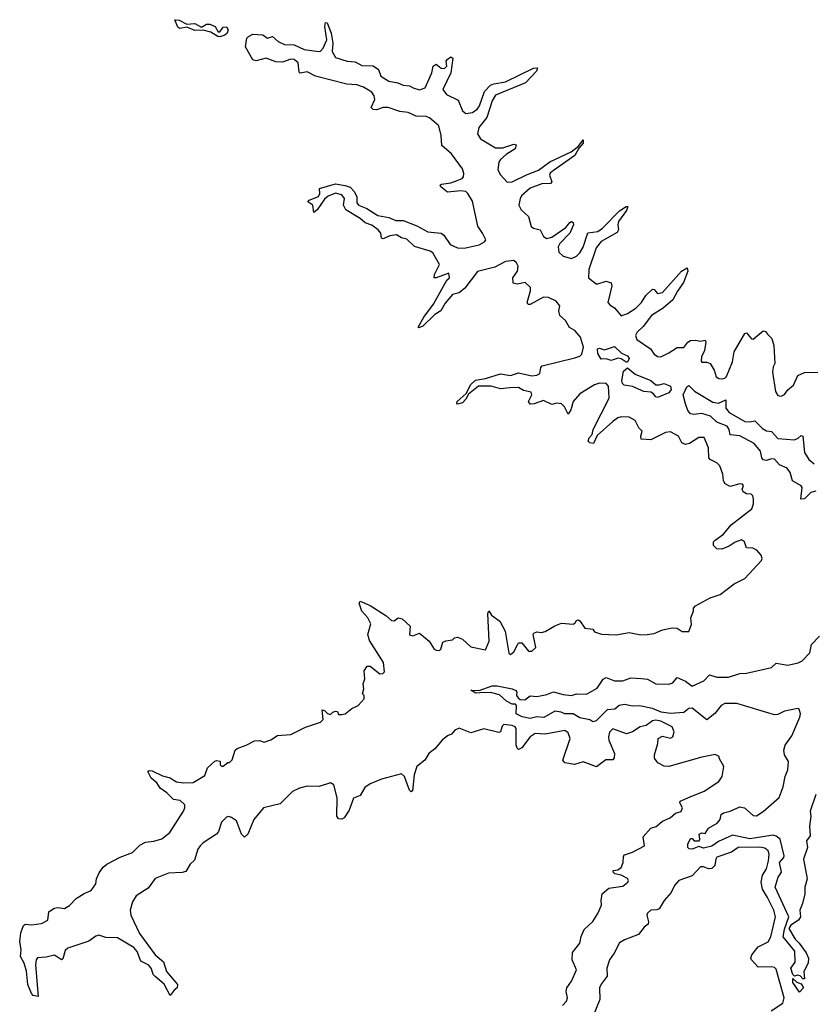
# Model space of a CAD drawing. Extents: x 2219101 to 2444320, y 201258 to 358766.
# Tile 207 of 256: x 2310364 to 2315163, y 338066 to 344027. Entities that reach past the tile are written whole.
import ezdxf

# ---------------------------------------------------------------- set-up
doc = ezdxf.new("R2010")
doc.units = 0

msp = doc.modelspace()

# ---------------------------------------------------------------- linework, layer by layer
at = {"layer": '0CON10XD'}
for points in [[(2311575, 343924.2), (2311562.5, 343925), (2311520.9, 343950.9), (2311475, 343964), (2311425, 343961.2), (2311375, 343982.5), (2311333.3, 343973.3), (2311321.2, 343981.2), (2311303, 344027), (2311330, 344025), (2311375, 344000), (2311425, 344003.3), (2311465, 343982.5), (2311495, 344000), (2311515, 343999.2), (2311546.7, 343985), (2311565, 343952.5), (2311575, 343953.3), (2311595, 343981.2), (2311615, 343983.3), (2311625.8, 343965), (2311620, 343945), (2311605, 343933.1), (2311575, 343924.2)], [(2312335, 343023.2), (2312365, 343012.2), (2312391.8, 342985), (2312406.1, 342955), (2312405, 342918), (2312414.6, 342905), (2312465, 342884.7), (2312532, 342842), (2312598.4, 342828.4), (2312641.4, 342811.4), (2312685, 342810.5), (2312768.8, 342778.8), (2312835, 342743), (2312915, 342733.5), (2312932.3, 342722.3), (2312970.8, 342665), (2313015, 342645.7), (2313055, 342644.2), (2313145, 342664.3), (2313178.3, 342681.7), (2313185.8, 342695), (2313167, 342735), (2313137.4, 342777.4), (2313105, 342927.8), (2313077.9, 342975), (2313065, 342986.1), (2313035, 342991.4), (2312955, 342981.9), (2312913.8, 343015), (2312910, 343025), (2312918.3, 343031.7), (2312975, 343040), (2313013.1, 343053.1), (2313043.3, 343065), (2313050.9, 343075), (2313052.5, 343095), (2313044.2, 343125), (2312978.4, 343215), (2312920, 343265), (2312915.1, 343325), (2312902, 343385), (2312845, 343432.9), (2312825, 343440.5), (2312765, 343442.2), (2312715, 343464.8), (2312665, 343470.3), (2312595, 343494.4), (2312565, 343494.8), (2312525, 343481.8), (2312503.4, 343483.4), (2312492, 343495), (2312515, 343544), (2312511, 343565), (2312495, 343587.5), (2312445, 343618), (2312405, 343631.9), (2312345, 343636), (2312155.2, 343685.2), (2312105, 343711.2), (2312062.9, 343702.9), (2312055, 343710), (2312050, 343765), (2312025, 343785.6), (2312005, 343787.5), (2311955, 343769.6), (2311915, 343771.8), (2311856.8, 343793.2), (2311795, 343778), (2311775, 343783.3), (2311731.7, 343861.7), (2311740, 343915), (2311750, 343925), (2311775, 343938.8), (2311835.8, 343935.8), (2311865, 343914.2), (2311895, 343926), (2311928.8, 343895), (2311967, 343877), (2312025, 343874.1), (2312086, 343846), (2312175, 343834.5), (2312185, 343836.9), (2312202.2, 343855), (2312222.7, 343905), (2312211.5, 343985), (2312215, 344010), (2312225, 344007.5), (2312250.4, 343945), (2312259.4, 343885), (2312255.4, 343835.4), (2312275, 343798.6), (2312346.7, 343775), (2312395, 343771.2), (2312435, 343749.2), (2312505, 343748.6), (2312535.4, 343725.4), (2312551.4, 343685), (2312599.2, 343655), (2312654.1, 343644.1), (2312685, 343630.9), (2312725, 343627.1), (2312746.4, 343613.6), (2312785, 343601.4), (2312818.8, 343615), (2312859.4, 343705), (2312867.5, 343745), (2312885, 343757.5), (2312915, 343734.2), (2312935, 343730.8), (2312950, 343745), (2312946.2, 343775), (2312951.2, 343785), (2312975, 343802.5), (2312986.7, 343795), (2312973.3, 343705), (2312925.5, 343605), (2312948.9, 343575), (2313019.4, 343539.4), (2313045, 343474.4), (2313065, 343459.3), (2313105, 343464.7), (2313134.7, 343485), (2313147.1, 343505), (2313177.7, 343592.3), (2313215, 343630.5), (2313235, 343639.4), (2313305, 343650.9), (2313475, 343732.5), (2313500, 343735), (2313493.1, 343715), (2313426.2, 343643.8), (2313245, 343570.9), (2313224.5, 343535.5), (2313192.2, 343435), (2313142.9, 343375), (2313135.5, 343335), (2313153.1, 343305), (2313245, 343252), (2313288.9, 343251.1), (2313355, 343273.3), (2313370, 343270), (2313363.3, 343245), (2313309.7, 343210.3), (2313275, 343180.5), (2313265.9, 343165), (2313258, 343118), (2313275, 343086.9), (2313315, 343042.9), (2313345, 343044.7), (2313431.5, 343088.5), (2313504.8, 343115.2), (2313574.5, 343165.5), (2313703.3, 343226.7), (2313748, 343262), (2313775, 343300), (2313775, 343280), (2313750.2, 343249.8), (2313725, 343204), (2313595.2, 343114.8), (2313575, 343097.3), (2313571.2, 343085), (2313585.6, 343045), (2313578, 343035), (2313525, 343033.3), (2313455, 343007), (2313405, 342962.3), (2313394.7, 342944.7), (2313386.6, 342905), (2313400.4, 342875), (2313444.7, 342834.7), (2313460.9, 342775), (2313475, 342764.7), (2313514.5, 342754.5), (2313535.7, 342715), (2313555, 342702.7), (2313585, 342710.4), (2313670.4, 342769.6), (2313695, 342798.1), (2313705, 342804.2), (2313715, 342800), (2313716.9, 342785), (2313695.2, 342734.8), (2313635, 342671.8), (2313625, 342650.8), (2313629, 342619), (2313654.4, 342595), (2313705, 342581.8), (2313735, 342594.6), (2313755.8, 342615), (2313775, 342650), (2313803.3, 342736.7), (2313865, 342745.3), (2313893.1, 342765), (2313995, 342868.9), (2314035.6, 342895.6), (2314046.2, 342895), (2314038.3, 342871.7), (2313990.3, 342805), (2313984.7, 342785), (2313988.5, 342755), (2313981.8, 342738.2), (2313885, 342683.2), (2313853.8, 342646.2), (2313809.3, 342515), (2313807.5, 342465), (2313855, 342428.6), (2313865, 342426.9), (2313915, 342443.1), (2313944.3, 342434.3), (2313948.2, 342415), (2313924.2, 342314.2), (2313938.3, 342298.3), (2313965, 342283.3), (2314005, 342234), (2314045, 342248.5), (2314095, 342279.7), (2314128.1, 342315), (2314155, 342357.7), (2314195, 342395.4), (2314205, 342393.1), (2314225, 342370), (2314255, 342376.1), (2314371.8, 342505), (2314405, 342523.8), (2314408.8, 342505), (2314383.4, 342435), (2314346, 342384), (2314319.3, 342330.7), (2314259.7, 342280.3), (2314189.6, 342235), (2314139.6, 342170.4), (2314103.1, 342135), (2314092.5, 342115), (2314100.3, 342090.3), (2314183.1, 342035), (2314205, 342002), (2314225, 341987.1), (2314245, 341986.5), (2314295, 342009.1), (2314345, 342041.9), (2314385, 342042.7), (2314409.4, 342075), (2314425, 342084.4), (2314456.2, 342086.2), (2314485, 342080), (2314515, 342086), (2314518.5, 342075), (2314510.3, 342025), (2314491.3, 341985), (2314490.5, 341960.5), (2314495, 341954.3), (2314525, 341954), (2314545, 341946.2), (2314568.6, 341905), (2314581.2, 341865), (2314597.5, 341855), (2314617.7, 341852.3), (2314634, 341856), (2314642.7, 341867.3), (2314680, 341955), (2314690.8, 342015), (2314755, 342126.2), (2314765, 342131.2), (2314794, 342095), (2314805, 342092.5), (2314865, 342143.8), (2314878.8, 342138.8), (2314892.4, 342122.4), (2314917, 342097), (2314930.9, 342055), (2314936.9, 341945), (2314926.2, 341925), (2314922.1, 341892.1), (2314940, 341775), (2314955, 341752.5), (2314975, 341747.5), (2314995, 341757.5), (2315014.1, 341785.9), (2315048.8, 341815), (2315075, 341872.5), (2315115, 341890), (2315196.4, 341893.6)], [(2313722.9, 339517.1), (2313665, 339527.1), (2313652.8, 339542.8), (2313696.7, 339675), (2313685, 339708.8), (2313665, 339723.3), (2313545, 339700.5), (2313485, 339704.2), (2313455, 339685.6), (2313405, 339618), (2313385, 339608.8), (2313375, 339616.7), (2313369.5, 339635), (2313370.5, 339735), (2313364.2, 339745), (2313345, 339754.5), (2313295, 339760.6), (2313285, 339748.8), (2313275, 339716.2), (2313265, 339710.6), (2313175, 339732.7), (2313095, 339710), (2313025, 339737.1), (2312999.2, 339725), (2312978.9, 339701.1), (2312955, 339691.8), (2312922.2, 339665), (2312877, 339613), (2312842, 339585), (2312816.6, 339543.4), (2312767.5, 339505), (2312752.7, 339455), (2312741.7, 339358.3), (2312735, 339352.5), (2312725, 339362.5), (2312710.3, 339400.3), (2312694.2, 339444.2), (2312675, 339460.5), (2312555, 339427.7), (2312485, 339401.3), (2312452.7, 339377.3), (2312425, 339330), (2312385, 339313.8), (2312358.9, 339241.1), (2312329.2, 339195), (2312315, 339186), (2312295, 339188), (2312283.7, 339203.7), (2312286.2, 339315), (2312265, 339394.2), (2312245, 339406.5), (2312176.5, 339383.5), (2312105, 339386), (2312058.5, 339375), (2312015, 339353.9), (2311940.1, 339279.9), (2311840, 339255), (2311781.2, 339185), (2311745, 339096.2), (2311725, 339078), (2311706, 339096), (2311675.6, 339175.6), (2311646.6, 339196.6), (2311628.2, 339201.8), (2311615, 339198.5), (2311585, 339169.1), (2311567.8, 339112.2), (2311555.2, 339094.8), (2311475, 339043.4), (2311455.9, 339025), (2311442.4, 339005), (2311421.5, 338938.5), (2311395, 338914), (2311370, 338870), (2311347, 338863), (2311265, 338860.5), (2311185, 338826.9), (2311141.2, 338768.8), (2311068.5, 338721.5), (2311046.2, 338685), (2311033.3, 338635), (2311036.2, 338605), (2311089.4, 338495), (2311185, 338366), (2311235, 338323.3), (2311253.5, 338265), (2311318.5, 338185), (2311317.1, 338165), (2311298.3, 338151.7), (2311275, 338118.8), (2311237.6, 338187.6), (2311183.9, 338233.9), (2311172.5, 338245), (2311161.1, 338281.1), (2311145, 338301.5), (2311096.9, 338326.9), (2311075.3, 338385.3), (2311055, 338410), (2310955, 338468.5), (2310885, 338469.2), (2310843.2, 338483.2), (2310825, 338478), (2310781.7, 338448.3), (2310654.5, 338405), (2310638.9, 338391.1), (2310625, 338340), (2310617.5, 338335), (2310575, 338363.8), (2310525, 338351.8), (2310472.5, 338347.5), (2310464, 338335), (2310459.7, 338305), (2310476.2, 338113.8), (2310445, 338118.8), (2310435, 338130), (2310413.3, 338185), (2310404.5, 338265.5), (2310390, 338315), (2310368.8, 338355), (2310372.5, 338395), (2310363.8, 338445), (2310371.2, 338498.8), (2310387.5, 338542.5), (2310399.7, 338550.3), (2310435.9, 338545.9), (2310495, 338555.5), (2310534, 338575), (2310541.2, 338625), (2310572, 338648), (2310595, 338652.5), (2310635, 338646.2), (2310665, 338663.8), (2310705, 338706.2), (2310753.2, 338736.8), (2310796.2, 338755), (2310824, 338795), (2310829.2, 338825), (2310845, 338861.2), (2310868.8, 338895), (2310892, 338915), (2310972.6, 338957.4), (2311046.7, 338985), (2311091.7, 339028.3), (2311125, 339047.9), (2311175, 339052.6), (2311225, 339068), (2311273.8, 339105), (2311355, 339235.8), (2311363.6, 339255), (2311362.7, 339272.7), (2311335, 339298.6), (2311295.9, 339305.9), (2311255, 339346.7), (2311214.3, 339374.3), (2311195, 339406.7), (2311160, 339435), (2311140, 339475), (2311148.3, 339481.7), (2311165, 339480), (2311228.3, 339448.3), (2311275, 339436.2), (2311293.3, 339425), (2311313.2, 339413.2), (2311355, 339406.9), (2311415, 339407.5), (2311485, 339450.8), (2311501.9, 339498.1), (2311545, 339537.5), (2311555, 339542.5), (2311578.3, 339538.3), (2311577.5, 339515), (2311585, 339507.5), (2311595, 339507.5), (2311625, 339530), (2311635, 339530), (2311650, 339545), (2311667.5, 339605), (2311680, 339615), (2311735, 339633.8), (2311785, 339660), (2311815, 339662.5), (2311845, 339652.5), (2311885, 339666.7), (2311925, 339692.5), (2312005, 339700), (2312095, 339743.8), (2312185, 339773.3), (2312200.7, 339789.3), (2312195, 339847.5), (2312210, 339845), (2312227, 339827), (2312245, 339820), (2312260, 339835), (2312275, 339840), (2312288.3, 339838.3), (2312295, 339820), (2312315, 339820), (2312335, 339823.3), (2312375, 339857.5), (2312412.5, 339875), (2312450, 339915), (2312450, 339935), (2312440, 339945), (2312447.5, 339975), (2312442.5, 340005), (2312453.6, 340036.4), (2312450, 340085), (2312466.7, 340113.3), (2312485, 340113.8), (2312545, 340066.7), (2312561.7, 340068.3), (2312571.7, 340078.3), (2312567.5, 340135), (2312481.7, 340268.3), (2312472.7, 340305), (2312489.1, 340369.1), (2312472.5, 340405), (2312435, 340446.7), (2312420, 340495), (2312425, 340506.7), (2312485, 340480.6), (2312579.8, 340419.8), (2312615, 340390), (2312631.7, 340388.3), (2312655, 340405.6), (2312679.6, 340399.6), (2312727.5, 340355), (2312725, 340302.5), (2312745, 340296.7), (2312785, 340313.3), (2312843.8, 340265), (2312873.8, 340215), (2312885, 340208.8), (2312905, 340206.7), (2312913.3, 340215), (2312925, 340257.5), (2312943.6, 340266.4), (2312985, 340272.5), (2312996.4, 340283.6), (2313015, 340288.8), (2313045.6, 340275.6), (2313095, 340230), (2313185, 340212.5), (2313205.6, 340265), (2313197.5, 340432.5), (2313205, 340447.5), (2313221.5, 340421.5), (2313270.8, 340385), (2313302.5, 340325), (2313325, 340192.5), (2313335, 340183.8), (2313355, 340198.8), (2313377.1, 340242.9), (2313385, 340253.3), (2313405, 340253.3), (2313443.6, 340203.6), (2313465, 340203.8), (2313488.8, 340225), (2313473.3, 340305), (2313477, 340313), (2313495, 340320), (2313523, 340317), (2313545, 340323.3), (2313605, 340357.5), (2313645, 340372.5), (2313715, 340367.5), (2313727.5, 340375), (2313735, 340390), (2313745, 340392.5), (2313755, 340387.5), (2313785, 340342.5), (2313835, 340337.5), (2313845, 340320), (2313887, 340307), (2313975, 340303.3), (2314055, 340316.7), (2314125, 340303.3), (2314163.6, 340303.6), (2314205, 340311.2), (2314255, 340333.8), (2314315, 340344), (2314345, 340343.3), (2314375, 340322.5), (2314415, 340323.3), (2314432.5, 340365), (2314426.7, 340405), (2314443.3, 340445), (2314444, 340465), (2314455, 340478.8), (2314545, 340526.2), (2314605, 340546.7), (2314689.5, 340610.5), (2314755, 340643.3), (2314855, 340752.5), (2314860, 340765), (2314852.5, 340785), (2314827.5, 340815), (2314803, 340827), (2314765, 340830), (2314753.3, 340865), (2314735, 340877.5), (2314695, 340864.3), (2314660, 340840), (2314615, 340821.1), (2314585, 340824.2), (2314564.2, 340844.2), (2314564.2, 340865), (2314574, 340875), (2314625, 340912.5), (2314672.2, 340967.8), (2314796.7, 341065), (2314806.7, 341095), (2314807, 341123), (2314802.5, 341145), (2314793.6, 341153.6), (2314765, 341156.2), (2314745, 341167.5), (2314737.5, 341185), (2314746.7, 341205), (2314740, 341215), (2314723.6, 341216.4), (2314665, 341201.2), (2314635, 341216), (2314624.5, 341235), (2314622.1, 341275), (2314603.1, 341325), (2314585, 341344.6), (2314544.8, 341364.8), (2314536.4, 341375), (2314534.7, 341434.7), (2314507.6, 341497.6), (2314475, 341497.8), (2314418.7, 341461.3), (2314395, 341455.3), (2314373.6, 341465), (2314351.8, 341505), (2314305, 341532.2), (2314275, 341528.5), (2314185, 341483.3), (2314126.4, 341486.4), (2314124.4, 341504.4), (2314132.9, 341535), (2314113.5, 341555), (2314090.5, 341600.5), (2314055, 341620.7), (2314005, 341621.5), (2313985, 341616.5), (2313954.8, 341595.2), (2313860.4, 341509.6), (2313838.2, 341461.8), (2313815, 341464.5), (2313805.7, 341475), (2313812.5, 341495), (2313830.6, 341515), (2313835.4, 341545), (2313933.1, 341735), (2313928.7, 341808.7), (2313914.4, 341824.4), (2313875, 341825.5), (2313845, 341815.6), (2313755, 341761.5), (2313715.4, 341715), (2313701.5, 341665), (2313685, 341638.8), (2313662.7, 341682.7), (2313645, 341701.2), (2313615.7, 341705.7), (2313585, 341697.8), (2313535, 341721.5), (2313479.5, 341700.5), (2313455, 341699.5), (2313444.5, 341715), (2313465.6, 341755), (2313461.3, 341771.3), (2313415, 341782.7), (2313385, 341800.8), (2313332.8, 341797.2), (2313275, 341792.5), (2313219, 341809), (2313141.9, 341808.1), (2313080.9, 341759.1), (2313065, 341729.2), (2313045, 341707.8), (2313015, 341698.8), (2313010, 341705), (2313013.1, 341715), (2313067.1, 341762.9), (2313095, 341819.2), (2313124.6, 341845.4), (2313185, 341855.3), (2313275, 341882), (2313335, 341872.9), (2313385, 341889.3), (2313465, 341871.4), (2313495, 341874.2), (2313512.2, 341885), (2313518.5, 341921.5), (2313528.2, 341931.8), (2313725, 341980.6), (2313755, 341990.3), (2313768.3, 342001.7), (2313777.2, 342045), (2313759.2, 342105), (2313725, 342145.3), (2313692.9, 342162.9), (2313668.2, 342205), (2313634.5, 342235), (2313627.7, 342265), (2313634.1, 342295), (2313612, 342322), (2313564.8, 342344.8), (2313535, 342348), (2313455, 342303.5), (2313441.7, 342301.7), (2313436.6, 342315), (2313457.5, 342385), (2313456.3, 342405), (2313425, 342436.1), (2313375, 342425.6), (2313351.7, 342431.7), (2313348.9, 342465), (2313378.6, 342505), (2313381.6, 342535), (2313372, 342555), (2313355, 342568.6), (2313305, 342563.1), (2313240.8, 342529.2), (2313135, 342502.5), (2313058.6, 342401.4), (2313025, 342373.8), (2312985, 342363.4), (2312939.4, 342310.6), (2312914, 342265), (2312878.1, 342241.9), (2312805, 342172.2), (2312781.2, 342161.2), (2312776.7, 342165), (2312810.9, 342225), (2312869.2, 342305), (2312950.9, 342449.1), (2312965.7, 342465), (2312961.7, 342491.7), (2312885, 342464), (2312873.3, 342465), (2312876, 342485), (2312905.3, 342545), (2312864.7, 342615), (2312848.5, 342625), (2312755, 342654), (2312708.1, 342698.1), (2312675, 342706.8), (2312645, 342723.4), (2312605, 342719), (2312565, 342700), (2312555, 342704.2), (2312550, 342735), (2312534.6, 342755), (2312495, 342782.9), (2312455, 342797.6), (2312425, 342822.4), (2312338.1, 342875), (2312323.6, 342905), (2312331.2, 342945), (2312315, 342967.1), (2312275, 342977.1), (2312232.3, 342957.7), (2312210.1, 342939.9), (2312165, 342875.7), (2312145, 342860), (2312138.6, 342905), (2312107.5, 342925), (2312116.2, 342935), (2312173.4, 342956.6), (2312181.8, 342975), (2312178.8, 343005), (2312276.6, 343033.4), (2312335, 343023.2)], [(2314035, 341952.5), (2314005, 341973.8), (2313987.3, 341977.3), (2313945, 341964.2), (2313915, 341973.8), (2313885, 341972.5), (2313865, 342006.7), (2313862, 342035), (2313875, 342037.5), (2313905, 342027.5), (2313965, 342047.5), (2314007.6, 342007.6), (2314045, 341990.9), (2314054.5, 341975), (2314045, 341953.3), (2314035, 341952.5)], [(2314225, 341738.8), (2314215, 341743.3), (2314201.7, 341761.7), (2314185, 341771.5), (2314143.3, 341775), (2314075, 341806.9), (2314024.5, 341815), (2314013.4, 341825), (2314009.3, 341840.7), (2314020.6, 341899.4), (2314045, 341920), (2314091.2, 341881.2), (2314185, 341842.5), (2314215, 341817.1), (2314235, 341815.3), (2314265, 341824.1), (2314305, 341808.5), (2314307.5, 341787.5), (2314295, 341768.5), (2314235, 341743.8), (2314225, 341738.8)], [(2315185, 341172), (2315155, 341164.2), (2315115, 341126.4), (2315093.8, 341123.8), (2315101.9, 341195), (2315095.2, 341205.2), (2315044, 341235), (2315028.9, 341285), (2315011.5, 341311.5), (2314965, 341332.5), (2314935, 341365.3), (2314915, 341367.4), (2314885, 341357.9), (2314865, 341362.2), (2314856.7, 341375), (2314850.3, 341415), (2314811.7, 341461.7), (2314725, 341508.3), (2314665, 341512.5), (2314660, 341545), (2314648, 341565), (2314585, 341590.5), (2314546.9, 341626.9), (2314495, 341642.3), (2314445, 341636.8), (2314425, 341640.8), (2314410.2, 341660.2), (2314395, 341702), (2314381.2, 341755), (2314402.4, 341805), (2314415, 341812.9), (2314448.8, 341778.8), (2314561.1, 341711.1), (2314595, 341705.8), (2314640, 341725), (2314640, 341675), (2314658.9, 341648.9), (2314755, 341594.7), (2314785, 341591.8), (2314815, 341598.8), (2314860.9, 341550.9), (2314885, 341536.9), (2314915, 341534.1), (2314955, 341491.2), (2315055.8, 341484.2), (2315077.5, 341492.5), (2315095, 341509.1), (2315105, 341505.6), (2315116.6, 341406.6), (2315141.8, 341365), (2315175, 341337.1)], [(2315115, 338220), (2315105, 338220), (2315088.8, 338238.8), (2315075, 338242), (2315055, 338236.7), (2315045, 338246.7), (2315033.2, 338285), (2315058.7, 338321.3), (2315057.3, 338387.3), (2314987.1, 338475), (2314995, 338520), (2315020.3, 338595), (2314938.7, 338775), (2314955.6, 338835), (2314975.5, 338865), (2314965.2, 338925), (2314990.4, 338955), (2314992, 338965), (2314968.8, 339065), (2314943.9, 339083.9), (2314925, 339088.9), (2314785, 339067.2), (2314680.5, 339089.5), (2314595, 339050.8), (2314555, 339023.8), (2314505, 339010.9), (2314475, 339021.1), (2314435, 339005.6), (2314417.5, 339007.5), (2314408.8, 339015), (2314410, 339035), (2314425, 339070), (2314435, 339070), (2314447.5, 339055), (2314477.5, 339055), (2314482.5, 339065), (2314477.5, 339095), (2314495, 339103.3), (2314515, 339100), (2314535, 339132.5), (2314587.8, 339162.2), (2314605.5, 339184.5), (2314612, 339215), (2314625, 339225.7), (2314665, 339235.6), (2314725, 339261.6), (2314751.5, 339255), (2314805, 339208.2), (2314825, 339207.3), (2314866.2, 339233.8), (2314962.2, 339317.8), (2314986.9, 339383.1), (2314998.1, 339445), (2315015.6, 339485), (2315018.2, 339535), (2314994.7, 339575), (2314990.9, 339605), (2314999.5, 339635), (2315039.2, 339690.9), (2315087.8, 339805), (2315091.1, 339825), (2315082.6, 339852.6), (2315075, 339857.1), (2314995, 339840.7), (2314955, 339819.7), (2314935, 339817.5), (2314706.6, 339886.6), (2314652.6, 339887.4), (2314633.8, 339886.2), (2314610.8, 339875), (2314573.4, 339826.6), (2314525, 339786.9), (2314435, 339858.7), (2314415, 339856.5), (2314385, 339832.3), (2314305, 339827.1), (2314246.9, 339835), (2314196, 339856), (2314116.4, 339873.6), (2314075, 339870.9), (2314025, 339881.5), (2313994, 339875), (2313967.1, 339852.9), (2313921.2, 339848.8), (2313855, 339782.7), (2313835, 339775.6), (2313815, 339788.5), (2313755, 339799.5), (2313715, 339824.3), (2313665, 339823.3), (2313642.5, 339835), (2313605, 339840.9), (2313538.1, 339801.9), (2313495, 339805.7), (2313455, 339796.9), (2313406.6, 339806.6), (2313370, 339825), (2313372.5, 339875), (2313365, 339882.5), (2313345, 339882.5), (2313310.4, 339900.4), (2313268.3, 339938.3), (2313215, 339953.3), (2313149.2, 339950.8), (2313125, 339950), (2313095, 339966.7), (2313145, 339965.5), (2313225, 339993.8), (2313254.2, 339994.2), (2313345, 339975.7), (2313367.5, 339965), (2313373.3, 339955), (2313371.4, 339935), (2313381.1, 339921.1), (2313395, 339912), (2313421.7, 339908.3), (2313455, 339934), (2313495, 339929.4), (2313555, 339942.1), (2313595, 339957.7), (2313655, 339940.4), (2313705, 339935.8), (2313735, 339945.7), (2313795, 339943.3), (2313860.2, 339979.8), (2313896.7, 340035), (2313915, 340043.8), (2313965, 340024.3), (2314015, 340024.5), (2314065, 340041.4), (2314128.7, 340038.7), (2314165, 340034.4), (2314215, 340006.3), (2314295, 340003.2), (2314317.8, 340012.2), (2314345, 340044.5), (2314395, 340022.2), (2314435, 339991.1), (2314506.9, 340023.1), (2314540, 340060), (2314585, 340046.7), (2314655, 340046.9), (2314725, 340068.5), (2314765, 340070.4), (2314915.3, 340104.7), (2314945, 340131.2), (2315015, 340119.4), (2315077.6, 340132.4), (2315101.1, 340145), (2315147.1, 340192.9), (2315158.7, 340245), (2315206, 340295)], [(2313651.4, 338058.6), (2313675.4, 338085), (2313681.1, 338105), (2313672.7, 338142.7), (2313677.5, 338165), (2313704.2, 338205), (2313734.5, 338275), (2313708.1, 338335), (2313710.6, 338379.4), (2313755.4, 338435), (2313763.1, 338476.9), (2313781.7, 338518.3), (2313835, 338567.5), (2313864, 338615), (2313886.7, 338665), (2313883.8, 338695), (2313890, 338735), (2313930.6, 338769.4), (2314015, 338781.1), (2314046.9, 338805), (2314050.6, 338815), (2314045, 338826.7), (2314005, 338846.9), (2313966.7, 338855), (2313957.5, 338865), (2313957.5, 338875), (2313985, 338879.2), (2314005.8, 338894.2), (2314017.9, 338925), (2314018.8, 338961.2), (2314025, 338971.2), (2314073.6, 338986.4), (2314146, 339025), (2314139.5, 339080.5), (2314185, 339132), (2314217.6, 339142.4), (2314256.7, 339175), (2314303.3, 339195), (2314335, 339222.5), (2314368.1, 339231.9), (2314376.7, 339255), (2314360, 339285), (2314362.5, 339295), (2314422.5, 339322.5), (2314507.5, 339355), (2314597.5, 339415), (2314617.5, 339445), (2314627.5, 339505), (2314600, 339555), (2314600, 339565), (2314575, 339577.5), (2314495, 339562.5), (2314295, 339506.2), (2314265, 339506.7), (2314227, 339527), (2314207.5, 339555), (2314207.5, 339575), (2314227.5, 339645), (2314230, 339675), (2314255, 339688.8), (2314305, 339676), (2314318.8, 339685), (2314325.7, 339715), (2314313.8, 339745), (2314245, 339779.6), (2314214.7, 339785.3), (2314195, 339782.2), (2314157.1, 339752.9), (2314120, 339745), (2314075, 339716), (2314037.7, 339702.3), (2313955, 339733.3), (2313935, 339712.5), (2313928, 339685), (2313930, 339665), (2313964.4, 339585), (2313962.9, 339557.1), (2313955, 339546.2), (2313913.3, 339545), (2313855.9, 339504.1), (2313775.9, 339534.1), (2313722.9, 339517.1)], [(2315183.7, 339335), (2315150.8, 339235), (2315153.2, 339205), (2315145.8, 339145), (2315150.2, 339085), (2315127.3, 339055), (2315133.2, 339015), (2315110, 338945), (2315132.5, 338825), (2315118.2, 338775), (2315117.1, 338735), (2315103.1, 338675), (2315088, 338635), (2315090.5, 338595), (2315079.4, 338575), (2315033.8, 338545), (2315021.2, 338525), (2315059.2, 338459.2), (2315084, 338435), (2315125, 338377.5), (2315140.4, 338345), (2315138, 338315), (2315112, 338265), (2315115, 338220)], [(2314913.3, 338026.7), (2314985, 338072.9), (2314992.8, 338105), (2314945, 338278), (2314935, 338288), (2314915, 338292.5), (2314835, 338290), (2314795, 338333.8), (2314791.4, 338345), (2314797.5, 338365), (2314835, 338414.4), (2314895, 338443.1), (2314911.5, 338475), (2314939.6, 338595), (2314930.3, 338635), (2314891.9, 338711.9), (2314861.7, 338761.7), (2314854.2, 338805), (2314861.9, 338848.1), (2314886.2, 338885), (2314897, 338935), (2314901.4, 338975), (2314895.3, 338995), (2314875, 339011.1), (2314845, 339017.7), (2314715, 339014.6), (2314674.1, 338985.9), (2314585, 338955.5), (2314578.1, 338945), (2314572.2, 338905), (2314555, 338888.2), (2314535, 338885.4), (2314505, 338897.5), (2314485, 338897.9), (2314436.2, 338843.8), (2314355, 338815.2), (2314327.6, 338785), (2314308.3, 338741.7), (2314265, 338693.6), (2314235.9, 338644.1), (2314222.5, 338637.5), (2314185, 338635.8), (2314165, 338617.5), (2314160.4, 338605), (2314171.5, 338565), (2314169.5, 338550.5), (2314145, 338533.1), (2314111.1, 338488.9), (2314025.6, 338455), (2313995, 338436.8), (2313964.2, 338375.8), (2313934.3, 338335.7), (2313918.8, 338285), (2313921.5, 338235), (2313885, 338188.2), (2313875, 338165.7), (2313876.2, 338095), (2313835.8, 337995)], [(2315085, 338140), (2315045, 338197.5), (2315045, 338222.5), (2315069.5, 338199.5), (2315095, 338190), (2315110, 338165), (2315085, 338140)]]:
    msp.add_lwpolyline(points, dxfattribs=at)

doc.saveas('drawing.dxf')
